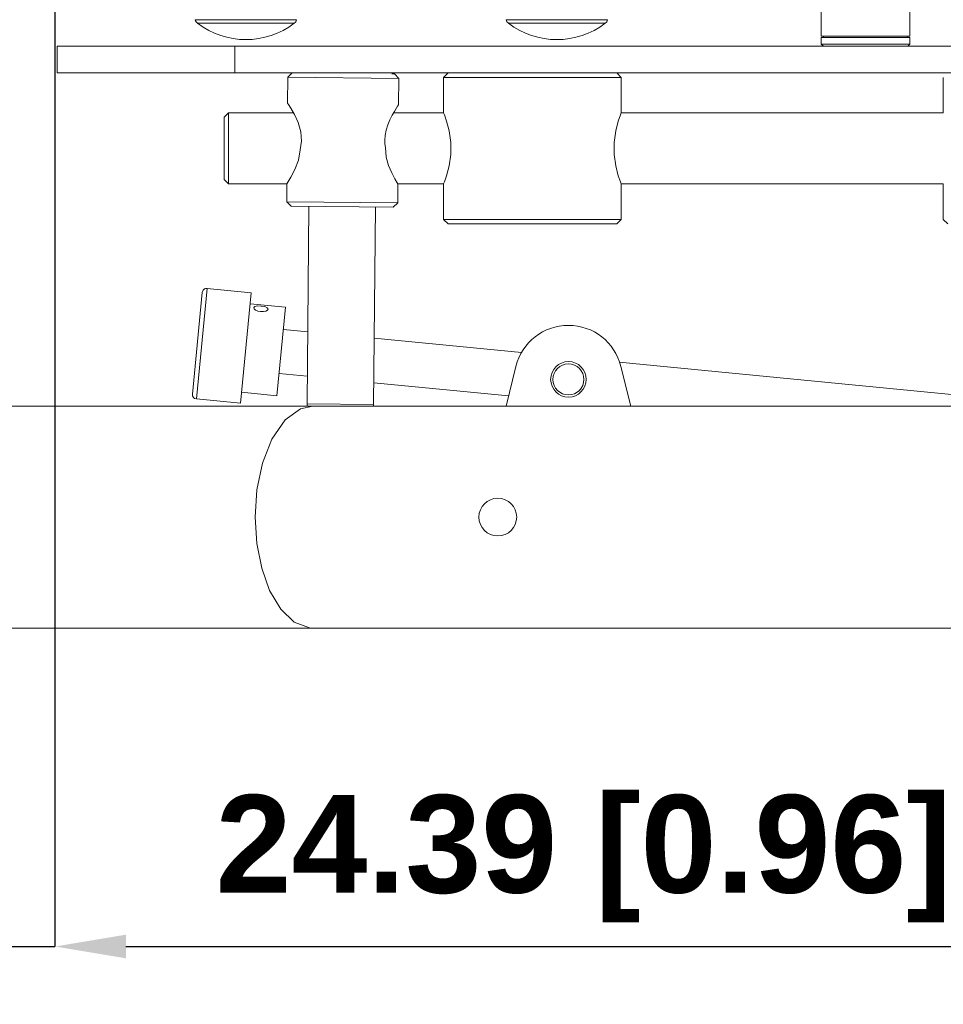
# Model space of a CAD drawing. Header units: millimetres. Extents: x 3925 to 5043, y -86 to 778.
# Tile 30 of 157: x 4342 to 4394, y 200 to 255. Entities that reach past the tile are written whole.
import ezdxf

# ---------------------------------------------------------------- set-up
doc = ezdxf.new("R2010")
doc.units = ezdxf.units.MM
doc.header["$LTSCALE"] = 46.255
doc.header["$PDMODE"] = 3
doc.header["$PDSIZE"] = 1
doc.layers.get('Defpoints').update_dxf_attribs({"linetype": 'CONTINUOUS'})
for name, color, linetype in [('140-154101-01_RIGGDXF_DIMENSION', 7, 'CONTINUOUS'), ('140-154101-0DXF_CONTINUOUS_LINE', 7, 'CONTINUOUS'), ('RUBBER-FOOT-DXF_CONTINUOUS_LINE', 7, 'CONTINUOUS'), ('SPACER-RIGGIDXF_CONTINUOUS_LINE', 7, 'CONTINUOUS')]:
    doc.layers.add(name, color=color, linetype=linetype)
doc.styles.add('SLDTEXTSTYLE0', font='arialbd.ttf', dxfattribs={"height": 5.5})
doc.dimstyles.new('SLDDIMSTYLE2', dxfattribs={"dimtxt": 5.650301, "dimasz": 4.572, "dimexe": 0, "dimexo": 0.0625, "dimgap": 1.412575, "dimtad": 0, "dimtih": 1, "dimtoh": 1, "dimlfac": 3.5, "dimrnd": 1e-09, "dimzin": 4, "dimdsep": 46, "dimtxsty": 'SLDTEXTSTYLE0', "dimsah": 1, "dimcen": 0.09, "dimadec": 0, "dimazin": 1, "dimtol": 1, "dimtp": 0.5, "dimtm": 0.5, "dimtfac": 1, "dimtdec": 1, "dimtofl": 0, "dimtmove": 0, "dimatfit": 3, "dimfxl": 1, "dimfrac": 2, "dimtolj": 1, "dimarcsym": 0})

# ---------------------------------------------------------------- blocks, each defined once
blk = doc.blocks.new('*D67')
at = {"layer": '140-154101-01_RIGGDXF_DIMENSION', "color": 0, "linetype": 'Continuous', "lineweight": -2}
for p, q in [((4338.113, 271.493), (4338.113, 203.012)), ((4344.211, 266.215), (4344.211, 203.012)), ((4334.113, 203.012), (4330.113, 203.012)), ((4338.113, 203.012), (4344.211, 203.012)), ((4348.211, 203.012), (4395.731, 203.012))]:
    blk.add_line(p, q, dxfattribs=at)
at = {"layer": '140-154101-01_RIGGDXF_DIMENSION', "color": 0, "linetype": 'Continuous'}
for points in [[(4334.113, 203.678), (4334.113, 202.345), (4338.113, 203.012)], [(4348.211, 203.678), (4348.211, 202.345), (4344.211, 203.012)]]:
    blk.add_solid(points, dxfattribs=at)
at = {"layer": 'Defpoints', "color": 0, "linetype": 'Continuous'}
for p in [(4338.113, 271.556), (4344.211, 266.277), (4344.211, 203.012)]:
    blk.add_point(p, dxfattribs=at)
at = {"layer": '140-154101-01_RIGGDXF_DIMENSION', "color": 0, "linetype": 'Continuous', "insert": (4373.971, 207.96), "char_height": 5.5, "attachment_point": 5, "style": 'SLDTEXTSTYLE0'}
blk.add_mtext('\\A1;24.39 [0.96]', dxfattribs=at)

msp = doc.modelspace()

# ---------------------------------------------------------------- linework, layer by layer
at = {"layer": '140-154101-0DXF_CONTINUOUS_LINE', "color": 7, "linetype": 'Continuous', "lineweight": 0}
for p, q in [((4344.336, 253.6807), (4344.336, 252.1807)), ((4344.336, 253.6807), (4477.836, 253.6807)), ((4354.336, 253.6807), (4354.336, 252.1807)), ((4344.336, 252.1807), (4477.836, 252.1807)), ((4357.5744, 252.1806), (4357.3221, 251.933)), ((4366.336, 252.1807), (4366.086, 251.9307)), ((4376.086, 251.9307), (4375.836, 252.1807)), ((4357.3086, 250.483), (4357.3221, 251.933)), ((4363.5719, 251.8748), (4357.3221, 251.933)), ((4363.3242, 252.1272), (4363.181, 252.1285)), ((4363.5719, 251.8748), (4363.3242, 252.1272)), ((4363.5719, 251.8748), (4363.5581, 250.3984)), ((4366.086, 249.9307), (4366.086, 251.9307)), ((4376.086, 251.9307), (4366.086, 251.9307)), ((4376.086, 251.9307), (4376.086, 249.9307)), ((4394.211, 251.9307), (4394.211, 249.9307)), ((4363.5426, 250.3751), (4363.5581, 250.3984)), ((4353.7379, 249.6807), (4353.9879, 249.9307)), ((4353.7379, 249.6807), (4353.7379, 246.1807)), ((4353.9879, 249.9307), (4353.9879, 245.9307)), ((4357.6416, 249.9307), (4353.9879, 249.9307)), ((4366.086, 249.9307), (4363.2688, 249.9307)), ((4394.211, 249.9307), (4376.086, 249.9307)), ((4358.0831, 248.3445), (4358.0066, 247.8475)), ((4353.9879, 245.9307), (4353.7379, 246.1807)), ((4353.9879, 245.9307), (4357.2663, 245.9307)), ((4357.257, 244.9333), (4357.2663, 245.9307)), ((4363.5166, 245.9307), (4363.5068, 244.8751)), ((4363.5166, 245.9307), (4366.086, 245.9307)), ((4366.086, 243.9307), (4366.086, 245.9307)), ((4376.086, 245.9307), (4394.211, 245.9307)), ((4376.086, 245.9307), (4376.086, 243.9307)), ((4394.211, 245.9307), (4394.211, 243.9307)), ((4357.5047, 244.681), (4357.257, 244.9333)), ((4363.5068, 244.8751), (4357.257, 244.9333)), ((4357.5047, 244.681), (4363.2544, 244.6275)), ((4358.5046, 244.6717), (4358.4012, 233.5471)), ((4362.151, 233.5123), (4362.2545, 244.6368)), ((4363.5068, 244.8751), (4363.2544, 244.6275)), ((4366.086, 243.9307), (4366.336, 243.6807)), ((4376.086, 243.9307), (4366.086, 243.9307)), ((4375.836, 243.6807), (4376.086, 243.9307)), ((4394.461, 243.6807), (4394.211, 243.9307)), ((4366.336, 243.6807), (4375.836, 243.6807)), ((4352.1718, 233.8277), (4352.7768, 240.0484)), ((4352.7768, 240.0484), (4355.265, 239.8063)), ((4352.5037, 239.8233), (4351.9472, 234.1012)), ((4355.265, 239.8059), (4354.66, 233.5861)), ((4357.1952, 238.9907), (4355.2045, 239.1843)), ((4355.8201, 239.057), (4356.0191, 239.0246)), ((4356.0191, 239.0246), (4356.1646, 238.9679)), ((4356.1646, 238.9679), (4356.2113, 238.8929)), ((4356.1732, 238.8311), (4356.2113, 238.8929)), ((4356.7111, 234.0144), (4357.1951, 238.9904)), ((4356.0796, 238.779), (4356.1732, 238.8311)), ((4358.439, 237.6138), (4357.0741, 237.7465)), ((4370.4774, 236.4429), (4362.1858, 237.2494)), ((4369.6045, 233.4307), (4370.1599, 235.6648)), ((4395.2581, 234.0326), (4375.9693, 235.9087)), ((4376.0658, 235.6648), (4376.6212, 233.4307)), ((4358.4157, 235.1043), (4356.8321, 235.2583)), ((4369.7466, 234.0022), (4362.1624, 234.7398)), ((4356.7111, 234.0141), (4354.7205, 234.2078)), ((4335.4477, 233.4307), (4358.7373, 233.4307)), ((4352.1718, 233.8277), (4354.66, 233.5857)), ((4358.4012, 233.5471), (4362.151, 233.5123)), ((4358.739, 233.4307), (4409.3326, 233.4307)), ((4335.4477, 220.9307), (4463.7369, 220.9307))]:
    msp.add_line(p, q, dxfattribs=at)
for points in [[(4357.3086, 250.483), (4357.3575, 250.4086), (4357.4896, 250.1989), (4357.69, 249.8452)], [(4363.1945, 249.7982), (4363.3158, 250.0144), (4363.4186, 250.1835), (4363.4955, 250.3037), (4363.5426, 250.3751)], [(4357.69, 249.8452), (4357.9001, 249.3821), (4358.0462, 248.8668), (4358.0831, 248.3445)], [(4362.7828, 248.3875), (4362.8032, 248.6667), (4362.8605, 248.9633), (4362.9517, 249.2598), (4363.0677, 249.5425), (4363.1945, 249.7982)], [(4366.086, 249.9307), (4366.1314, 249.8142), (4366.2533, 249.4651), (4366.3982, 248.9182), (4366.491, 248.2679), (4366.491, 247.5934), (4366.3982, 246.9431), (4366.2533, 246.3962), (4366.1314, 246.0471), (4366.086, 245.9307)], [(4376.086, 245.9307), (4376.0405, 246.0471), (4375.9186, 246.3962), (4375.7737, 246.9431), (4375.6809, 247.5934), (4375.6809, 248.2679), (4375.7737, 248.9182), (4375.9186, 249.4651), (4376.0405, 249.8142), (4376.086, 249.9307)], [(4362.8125, 247.9875), (4362.7891, 248.187), (4362.7828, 248.3875)], [(4358.0066, 247.8475), (4357.9147, 247.2748), (4357.7216, 246.7465), (4357.4994, 246.3127), (4357.3281, 246.0272), (4357.2663, 245.9307)], [(4363.5166, 245.9307), (4363.4725, 246.0013), (4363.3457, 246.2143), (4363.1673, 246.5497), (4362.988, 246.9684), (4362.8551, 247.4465), (4362.8125, 247.9875)], [(4355.4046, 238.9714), (4355.4636, 239.0354), (4355.6196, 239.0636), (4355.8201, 239.057)], [(4355.4046, 238.9714), (4355.4296, 238.904), (4355.5089, 238.8361), (4355.6344, 238.7788), (4355.7899, 238.7466)], [(4355.7899, 238.7466), (4355.9459, 238.7478), (4356.0796, 238.779)], [(4358.7373, 233.4307), (4358.0266, 233.2795), (4357.1666, 232.6535), (4356.4236, 231.5736), (4355.8933, 230.2149), (4355.5849, 228.7222), (4355.4843, 227.1807)], [(4355.4843, 227.1807), (4355.5781, 225.6906), (4355.8511, 224.2977), (4356.2974, 223.0472), (4356.9256, 221.9901), (4357.6756, 221.2731), (4358.534, 220.9429), (4358.7384, 220.9307)]]:
    msp.add_lwpolyline(points, dxfattribs=at)
for centre, radius in [((4373.1129, 234.9307), 1), ((4373.1129, 234.9307), 0.875), ((4369.1379, 227.1807), 1.0625)]:
    msp.add_circle(centre, radius, dxfattribs=at)
for centre, radius, start, end in [((4352.7526, 239.7995), 0.25, 84.44469, 174.44469), ((4373.1129, 234.9307), 3.0428, 13.96101, 166.03899), ((4352.196, 234.0765), 0.25, 174.44469, 264.44469), ((4360.2761, 233.5297), 1.875, 179.46712, 183.08084), ((4360.2761, 233.5297), 1.875, 356.92786, 359.46712)]:
    msp.add_arc(centre, radius, start, end, dxfattribs=at)
at = {"layer": 'RUBBER-FOOT-DXF_CONTINUOUS_LINE', "color": 7, "linetype": 'Continuous', "lineweight": 0}
for p, q in [((4352.1051, 255.1762), (4357.8168, 255.1762)), ((4352.2399, 254.9751), (4357.682, 254.9751)), ((4369.6051, 255.1762), (4375.3168, 255.1762)), ((4369.7399, 254.9751), (4375.182, 254.9751))]:
    msp.add_line(p, q, dxfattribs=at)
for centre, radius, start, end in [((4352.4673, 255.2732), 0.375, 195, 232.66025), ((4354.961, 258.5419), 4.4862, 232.66025, 307.33975), ((4357.4546, 255.2732), 0.375, 307.33975, 345), ((4369.9673, 255.2732), 0.375, 195, 232.66025), ((4372.461, 258.5419), 4.4862, 232.66025, 307.33975), ((4374.9546, 255.2732), 0.375, 307.33975, 345)]:
    msp.add_arc(centre, radius, start, end, dxfattribs=at)
at = {"layer": 'SPACER-RIGGIDXF_CONTINUOUS_LINE', "color": 7, "linetype": 'Continuous', "lineweight": 0}
for p, q in [((4387.336, 254.2557), (4387.336, 256.8557)), ((4392.336, 254.2557), (4392.336, 256.8557)), ((4392.336, 254.2557), (4387.336, 254.2557)), ((4387.336, 254.1807), (4392.336, 254.1807)), ((4387.336, 253.8057), (4387.336, 254.1807)), ((4387.461, 254.2557), (4387.461, 254.1807)), ((4392.211, 254.2557), (4392.211, 254.1807)), ((4392.336, 253.8057), (4392.336, 254.1807)), ((4387.461, 253.6807), (4387.336, 253.8057)), ((4392.336, 253.8057), (4387.336, 253.8057)), ((4392.211, 253.6807), (4392.336, 253.8057))]:
    msp.add_line(p, q, dxfattribs=at)

# ---------------------------------------------------------------- dimensions: what is measured, and where the dimension line sits
at = {"layer": '140-154101-01_RIGGDXF_DIMENSION', "color": 2, "linetype": 'Continuous'}
dim = msp.add_linear_dim(base=(4344.211, 203.0116), p1=(4338.1129, 271.5557), p2=(4344.211, 266.2772), angle=0, dimstyle='SLDDIMSTYLE2', override={"dimtxt": 5, "dimasz": 4, "dimtad": 1, "dimtih": 0, "dimtoh": 0, "dimlfac": 4, "dimtol": 0, "dimtp": 0.01, "dimtm": 0.01, "dimtdec": 2, "dimtofl": 1, "dimtzin": 0}, dxfattribs=at)
dim.commit()
dim.dimension.update_dxf_attribs({"geometry": '*D67', "text_midpoint": (4373.9709, 203.0116), "dimtype": 160})

doc.saveas('drawing.dxf')
